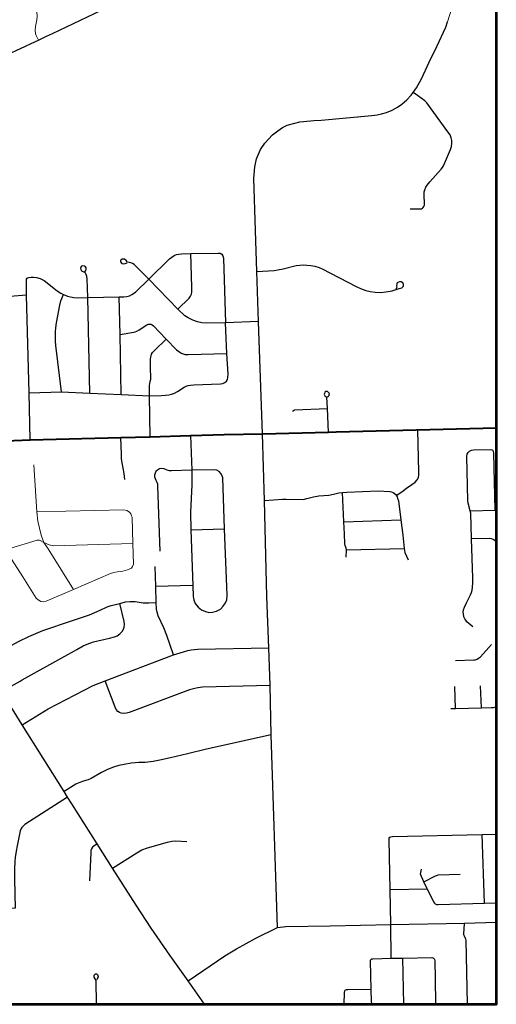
# Model space of a CAD drawing. Extents: x 13.99 to 21.38, y 7.75 to 14.55.
# Tile 58 of 77: x 20.18 to 21.38, y 7.75 to 10.22. Entities that reach past the tile are written whole.
import ezdxf

# ---------------------------------------------------------------- set-up
doc = ezdxf.new("R2010")
doc.units = 0
doc.header["$MEASUREMENT"] = 0
for name, color, linetype, lineweight in [('GM_X_City_Street', 1, 'Continuous', 0), ('GM_X_County_Road', 3, 'Continuous', 30), ('GM_X_Interstate_Route', 1, 'Continuous', 53), ('GM_X_State_Route', 1, 'Continuous', 30), ('GM_X_Township_Road', 1, 'Continuous', 30), ('GM_X_US_Route', 1, 'Continuous', 40)]:
    doc.layers.add(name, color=color, linetype=linetype, lineweight=lineweight)

msp = doc.modelspace()

# ---------------------------------------------------------------- linework, layer by layer
at = {"layer": 'GM_X_City_Street', "flags": 128}
for points in [[(21.2546, 10.217), (21.2813, 10.3017), (21.3123, 10.4035), (21.3247, 10.4463)], [(20.227, 10.1708), (20.2212, 10.1826), (20.2197, 10.1878), (20.2188, 10.1946), (20.2196, 10.2048), (20.2213, 10.2132), (20.2229, 10.2219), (20.2236, 10.2296), (20.2227, 10.2569)], [(20.315, 8.7922), (20.2516, 8.8945), (20.2408, 8.9107), (20.2336, 8.9292), (20.2255, 8.9635), (20.2234, 8.9872), (20.2158, 9.1049)], [(20.2234, 8.9872), (20.4414, 8.9923), (20.4489, 8.9908), (20.4533, 8.9883), (20.4564, 8.9857), (20.4588, 8.9826), (20.461, 8.9777), (20.4621, 8.9738), (20.4641, 8.9077)], [(20.0918, 8.9739), (20.1447, 8.8922), (20.1878, 8.824), (20.2217, 8.771), (20.2265, 8.7662), (20.2329, 8.7626), (20.2407, 8.7617), (20.2465, 8.7628), (20.315, 8.7922), (20.4082, 8.8329), (20.4165, 8.8351), (20.4258, 8.8369), (20.4389, 8.8383), (20.4511, 8.8415), (20.4605, 8.8459), (20.4635, 8.8501), (20.4657, 8.8558), (20.4641, 8.9077)], [(19.9329, 8.7721), (19.9782, 8.7936), (20.0317, 8.8255), (20.1447, 8.8922), (20.2237, 8.9166), (20.2295, 8.9163), (20.2408, 8.9107), (20.2538, 8.9046), (20.265, 8.9024), (20.4641, 8.9077)]]:
    msp.add_lwpolyline(points, dxfattribs=at)
at = {"layer": 'GM_X_County_Road', "color": 1, "flags": 128}
for points in [[(20.9185, 9.9688), (20.9371, 9.9703), (21.0643, 9.9817), (21.0781, 9.9833), (21.0886, 9.9858), (21.1014, 9.9893), (21.1157, 9.9953), (21.1288, 10.0029), (21.1399, 10.0105), (21.1519, 10.0207), (21.1633, 10.0329), (21.1685, 10.0396), (21.1764, 10.0512), (21.1888, 10.0735), (21.2082, 10.1152), (21.2276, 10.1546), (21.2502, 10.2031), (21.2546, 10.217)], [(20.7895, 9.183), (20.7799, 9.4645), (20.7757, 9.5903), (20.7724, 9.693), (20.7683, 9.8233), (20.7702, 9.8526), (20.7751, 9.8732), (20.7845, 9.8962), (20.7953, 9.9123), (20.8153, 9.9335), (20.828, 9.9434), (20.8404, 9.9515), (20.8521, 9.9571), (20.8706, 9.9624), (20.8832, 9.9654), (20.893, 9.9668), (20.9185, 9.9688)], [(20.8274, 7.9446), (20.8116, 8.4281), (20.8094, 8.552), (20.8061, 8.6465), (20.801, 8.7751), (20.7965, 8.9463), (20.7944, 9.0159), (20.7895, 9.183)], [(20.9593, 7.9488), (21.1121, 7.9518), (21.297, 7.955), (21.377, 7.9578)], [(20.6035, 7.8108), (20.6956, 7.8731), (20.7243, 7.8909), (20.773, 7.9175), (20.8274, 7.9446)], [(20.8274, 7.9446), (20.8484, 7.9467), (20.9593, 7.9488)]]:
    msp.add_lwpolyline(points, dxfattribs=at)
at = {"layer": 'GM_X_Interstate_Route', "flags": 128}
msp.add_lwpolyline([(19.5613, 7.7517), (21.377, 7.7517), (21.377, 11.7636)], dxfattribs=at)
at = {"layer": 'GM_X_State_Route', "flags": 128}
for points in [[(20.2623, 10.1876), (20.3851, 10.2458), (20.4258, 10.2645), (20.4411, 10.2723), (20.447, 10.2762), (20.4535, 10.2818), (20.4586, 10.2875), (20.4815, 10.3239), (20.5054, 10.3626), (20.6278, 10.5592), (20.6606, 10.6113), (20.6655, 10.6191), (20.7014, 10.6762), (20.739, 10.7374), (20.738, 10.797), (20.736, 10.857)], [(20.2089, 10.1624), (20.227, 10.1708), (20.2472, 10.1805), (20.2623, 10.1876)], [(20.1368, 10.1292), (20.1944, 10.1557), (20.2089, 10.1624)], [(20.311, 8.2545), (20.3003, 8.2712), (20.2916, 8.2854), (20.1866, 8.453), (20.1728, 8.4749), (20.1347, 8.5369), (20.0891, 8.6131), (20.037, 8.6985), (19.9975, 8.7648), (19.9958, 8.7673)], [(20.6443, 7.7517), (20.6035, 7.8108), (20.5568, 7.875), (20.5102, 7.9431), (20.4729, 8.0008), (20.4133, 8.0937), (20.3749, 8.1544), (20.311, 8.2545)]]:
    msp.add_lwpolyline(points, dxfattribs=at)
at = {"layer": 'GM_X_Township_Road'}
for p, q in [((20.1971, 9.531), (20.1217, 9.5251)), ((20.9941, 8.9625), (21.1372, 8.9676)), ((20.6098, 8.9425), (20.6947, 8.9446)), ((21.0009, 8.8923), (21.1457, 8.8956)), ((20.615, 8.8024), (20.5222, 8.7997)), ((21.2745, 8.4942), (21.2731, 8.5495)), ((21.3397, 8.4954), (21.3373, 8.551)), ((21.3473, 8.0055), (21.3413, 8.1777)), ((21.1128, 7.8673), (21.1121, 7.9518)), ((21.1443, 7.7517), (21.1424, 7.8672)), ((21.2232, 7.8162), (21.2245, 7.7517))]:
    msp.add_line(p, q, dxfattribs=at)
at = {"layer": 'GM_X_Township_Road', "flags": 128}
for points in [[(21.1609, 9.7477), (21.1888, 9.7477), (21.1919, 9.749), (21.1936, 9.7506), (21.1952, 9.7532), (21.1962, 9.7568), (21.1954, 9.7857), (21.1961, 9.7898), (21.1972, 9.7952), (21.1999, 9.8015), (21.2036, 9.8073), (21.2101, 9.8149), (21.2384, 9.847), (21.2417, 9.8513), (21.244, 9.8554), (21.2621, 9.8968), (21.2644, 9.9036), (21.2656, 9.9121), (21.2651, 9.9189), (21.2636, 9.9255), (21.2607, 9.9334), (21.2554, 9.941), (21.2026, 10.0136), (21.1978, 10.0185), (21.1791, 10.032), (21.1685, 10.0396)], [(20.2002, 9.5746), (20.2034, 9.5755), (20.2089, 9.5763), (20.2151, 9.5763), (20.2223, 9.5753), (20.2318, 9.5729), (20.2417, 9.5675), (20.2745, 9.5416), (20.2836, 9.5357), (20.2901, 9.5324), (20.2998, 9.5288), (20.3078, 9.5264), (20.3164, 9.5251), (20.3255, 9.5246), (20.3514, 9.5252), (20.4298, 9.5265), (20.4415, 9.5269), (20.4493, 9.5278), (20.4558, 9.5296), (20.4619, 9.5324), (20.4705, 9.5381), (20.5042, 9.5713), (20.5566, 9.6217), (20.5624, 9.6265), (20.5677, 9.6303), (20.5739, 9.6326), (20.5801, 9.6342), (20.5863, 9.6349), (20.6097, 9.6355), (20.6783, 9.6365), (20.6836, 9.6361), (20.6879, 9.6339)], [(20.5776, 9.4958), (20.6056, 9.5231), (20.6093, 9.5283), (20.6117, 9.5335), (20.6125, 9.5396), (20.6124, 9.551), (20.6097, 9.6355)], [(20.7799, 9.4645), (20.6967, 9.4619), (20.6485, 9.4605), (20.6371, 9.4617), (20.6266, 9.464), (20.6152, 9.4679), (20.6032, 9.4739), (20.5947, 9.4791), (20.5776, 9.4958), (20.5042, 9.5713), (20.4677, 9.6081), (20.4637, 9.6105), (20.4593, 9.6119), (20.4505, 9.6138), (20.4472, 9.6178), (20.4429, 9.6214), (20.4375, 9.6213), (20.4333, 9.6182), (20.4331, 9.6143), (20.4364, 9.6101), (20.4409, 9.6094), (20.4448, 9.6104), (20.4496, 9.6123)], [(20.6879, 9.6339), (20.6906, 9.6294), (20.6916, 9.624), (20.6967, 9.4619)], [(20.3561, 9.285), (20.3514, 9.5252), (20.3499, 9.5718), (20.3488, 9.5779), (20.3466, 9.5827), (20.3437, 9.5891), (20.3458, 9.5931), (20.3468, 9.5963), (20.3466, 9.5994), (20.3451, 9.602), (20.3424, 9.6039), (20.3387, 9.6044), (20.3354, 9.6034), (20.3335, 9.6015), (20.3327, 9.5987), (20.3335, 9.5949), (20.3349, 9.5922), (20.3384, 9.5899), (20.3426, 9.5888)], [(20.7757, 9.5903), (20.8188, 9.5929), (20.8283, 9.5942), (20.842, 9.5969), (20.8741, 9.605), (20.8834, 9.6061), (20.8928, 9.6068), (20.9011, 9.6063), (20.9114, 9.6053), (20.9213, 9.6033), (20.9323, 9.6001), (20.9393, 9.5967), (21.0247, 9.5527), (21.0361, 9.5474), (21.0489, 9.5429), (21.0603, 9.5404), (21.0724, 9.5382), (21.0867, 9.5376), (21.0999, 9.5392), (21.1151, 9.542), (21.1332, 9.5473), (21.1395, 9.5495), (21.1435, 9.5534), (21.1437, 9.5581), (21.142, 9.5619), (21.1384, 9.5644), (21.1337, 9.5647), (21.1297, 9.563), (21.1281, 9.5616), (21.1273, 9.5592), (21.1267, 9.5547), (21.1268, 9.5509), (21.125, 9.5461)], [(20.206, 9.1677), (20.2038, 9.286), (20.1971, 9.531), (20.1969, 9.5608), (20.1969, 9.5675), (20.1971, 9.5713), (20.1986, 9.5736), (20.2002, 9.5746)], [(20.2851, 9.2882), (20.271, 9.4048), (20.2698, 9.4155), (20.2697, 9.4259), (20.2697, 9.4391), (20.2707, 9.4487), (20.2729, 9.4614), (20.2811, 9.5055), (20.2832, 9.517), (20.2901, 9.5324)], [(20.4351, 9.2817), (20.432, 9.4324), (20.4298, 9.5265)], [(20.2038, 9.286), (20.2851, 9.2882), (20.3561, 9.285), (20.4351, 9.2817), (20.5061, 9.2785), (20.5361, 9.2791), (20.5466, 9.2798), (20.5549, 9.281), (20.5616, 9.2827), (20.5688, 9.2853), (20.5765, 9.2891), (20.5932, 9.3001), (20.5979, 9.3023), (20.6032, 9.3042), (20.6091, 9.3053), (20.6176, 9.3063), (20.6846, 9.3081), (20.6902, 9.3092), (20.6955, 9.3118), (20.6992, 9.3154), (20.7015, 9.3196), (20.7029, 9.3246), (20.7033, 9.3327), (20.7003, 9.3849), (20.6967, 9.4619)], [(20.432, 9.4324), (20.467, 9.4384), (20.4701, 9.4392), (20.474, 9.4404), (20.4799, 9.4437), (20.4996, 9.4565), (20.5031, 9.458), (20.5062, 9.4583), (20.5094, 9.4579), (20.5128, 9.4565), (20.516, 9.4539), (20.5477, 9.4204), (20.5739, 9.3938), (20.5773, 9.3913), (20.5811, 9.3886), (20.5856, 9.3858), (20.5907, 9.3838), (20.5959, 9.3823), (20.6028, 9.3819), (20.7003, 9.3849)], [(20.5079, 9.1753), (20.5061, 9.2785), (20.5058, 9.2998), (20.5062, 9.3044), (20.5069, 9.3092), (20.5081, 9.3146), (20.5093, 9.3202), (20.5092, 9.3292), (20.5088, 9.3427), (20.5087, 9.3713), (20.5091, 9.3753), (20.51, 9.3789), (20.5113, 9.3825), (20.5139, 9.3869), (20.5188, 9.3919), (20.5477, 9.4204)], [(20.9552, 9.1872), (20.9527, 9.2464), (20.9515, 9.2754), (20.955, 9.277), (20.9569, 9.2794), (20.9575, 9.2817), (20.9578, 9.2839), (20.9559, 9.287), (20.9527, 9.2891), (20.9489, 9.2889), (20.9466, 9.2873), (20.9451, 9.2844), (20.945, 9.2814), (20.9467, 9.2781), (20.9486, 9.2763), (20.95, 9.2757)], [(20.8648, 9.2396), (20.8699, 9.2432), (20.9527, 9.2464)], [(21.126, 9.028), (21.1281, 9.0296), (21.1323, 9.0326), (21.1355, 9.0348), (21.1396, 9.0376), (21.1518, 9.0464), (21.1646, 9.0559), (21.1728, 9.062), (21.1783, 9.0677), (21.1813, 9.0738), (21.1822, 9.0796), (21.1826, 9.0821), (21.1825, 9.0872), (21.1801, 9.1929)], [(20.4442, 9.0688), (20.4424, 9.0838), (20.4401, 9.0971), (20.437, 9.1105), (20.4362, 9.1152), (20.4359, 9.1214), (20.4357, 9.1324), (20.4344, 9.1738)], [(20.609, 9.1787), (20.612, 9.0915), (20.612, 9.055), (20.6086, 8.9866), (20.6098, 8.9425), (20.615, 8.8024)], [(21.3181, 8.6991), (21.3033, 8.7117), (21.3005, 8.7155), (21.2978, 8.7192), (21.2957, 8.7243), (21.2942, 8.7314), (21.294, 8.7359), (21.2948, 8.7412), (21.2971, 8.7483), (21.3023, 8.7594), (21.3119, 8.779), (21.3142, 8.7853), (21.316, 8.7911), (21.3174, 8.7986), (21.3179, 8.8088), (21.3176, 8.8219), (21.3149, 8.9192), (21.313, 8.9838), (21.3115, 8.9901), (21.3062, 9.0088), (21.3057, 9.0148), (21.303, 9.127), (21.304, 9.1316), (21.3065, 9.1359), (21.3094, 9.1392), (21.3144, 9.1419), (21.3195, 9.1429), (21.3623, 9.1436), (21.366, 9.1429), (21.3684, 9.1419)], [(21.374, 8.9919), (21.3708, 9.1342), (21.3699, 9.139), (21.3684, 9.1419)], [(20.5616, 9.0905), (20.5559, 9.0905), (20.5502, 9.0917), (20.5425, 9.0954), (20.5374, 9.0959), (20.5313, 9.0948), (20.5261, 9.0919), (20.5223, 9.0881), (20.5203, 9.084), (20.519, 9.0793), (20.519, 9.075), (20.5199, 9.071), (20.5216, 9.0671), (20.5246, 9.0616), (20.5258, 9.0572), (20.5261, 9.052), (20.5317, 8.8886)], [(20.681, 9.0881), (20.6752, 9.0917), (20.6685, 9.0931), (20.612, 9.0915), (20.5616, 9.0905)], [(20.615, 8.8024), (20.6158, 8.7746), (20.6173, 8.7666), (20.6207, 8.7575), (20.6282, 8.7483), (20.6363, 8.7415), (20.6463, 8.7373), (20.6549, 8.7351), (20.6645, 8.7352), (20.6742, 8.7378), (20.6841, 8.7431), (20.6913, 8.7504), (20.6971, 8.7586), (20.7001, 8.7666), (20.7011, 8.7785), (20.6947, 8.9446), (20.69, 9.0728), (20.6887, 9.0778), (20.6851, 9.0837), (20.681, 9.0881)], [(20.7944, 9.0159), (20.8404, 9.0189), (20.8493, 9.0189), (20.8919, 9.0184), (20.9008, 9.0204), (20.9112, 9.0234), (20.9181, 9.0253), (20.9315, 9.0278), (20.9562, 9.0288), (20.9683, 9.0313), (20.9817, 9.035), (20.9904, 9.0362), (21.0015, 9.0365), (21.0805, 9.0397), (21.1092, 9.0387), (21.1141, 9.0372), (21.1176, 9.0355), (21.1211, 9.0333), (21.1245, 9.0305), (21.126, 9.028), (21.1263, 9.0276), (21.1277, 9.0251), (21.129, 9.0219), (21.1315, 9.0149), (21.1372, 8.9676), (21.1418, 8.9288), (21.1457, 8.8956), (21.1469, 8.8851), (21.1557, 8.8665)], [(21.0003, 8.8732), (21.0009, 8.8923), (21.0003, 8.896), (20.999, 8.899), (20.9977, 8.9029), (20.9968, 8.9072), (20.9961, 8.932), (20.9941, 8.9625), (20.9904, 9.0362)], [(21.3115, 8.9901), (21.374, 8.9919), (21.377, 8.992)], [(21.377, 8.9109), (21.3734, 8.9151), (21.3688, 8.9182), (21.3647, 8.92), (21.359, 8.9208), (21.3149, 8.9192)], [(20.5666, 8.6282), (20.5496, 8.6773), (20.5422, 8.6967), (20.5281, 8.7264), (20.525, 8.7355), (20.5237, 8.7432), (20.5231, 8.7602), (20.5222, 8.7997), (20.5204, 8.8504)], [(20.0891, 8.6131), (20.1588, 8.652), (20.1791, 8.6629), (20.2028, 8.6748), (20.2379, 8.6895), (20.3124, 8.7148), (20.355, 8.729), (20.3825, 8.7406), (20.3997, 8.7489), (20.4097, 8.7523), (20.4313, 8.7573), (20.4455, 8.7614), (20.4566, 8.7626), (20.4701, 8.7624), (20.4904, 8.7593), (20.5045, 8.7587), (20.5231, 8.7602)], [(20.3237, 8.6422), (20.3396, 8.6514), (20.3492, 8.6556), (20.3653, 8.6609), (20.4058, 8.6702), (20.4182, 8.6733), (20.4252, 8.676), (20.4314, 8.6809), (20.4371, 8.687), (20.4404, 8.6928), (20.4422, 8.6978), (20.4429, 8.7043), (20.4426, 8.7119), (20.4313, 8.7573)], [(20.1866, 8.453), (20.2514, 8.4933), (20.3643, 8.552), (20.3948, 8.5632), (20.5666, 8.6282), (20.5912, 8.6363), (20.6027, 8.6398), (20.6103, 8.6415), (20.627, 8.6425), (20.8061, 8.6465)], [(21.2743, 8.6145), (21.3206, 8.6157), (21.3248, 8.6164), (21.3289, 8.6178), (21.3324, 8.6198), (21.3371, 8.6236), (21.3649, 8.6548)], [(20.1863, 8.5656), (20.2933, 8.6249), (20.3178, 8.6389), (20.3237, 8.6422)], [(20.1347, 8.5369), (20.1811, 8.5628), (20.1863, 8.5656)], [(20.8094, 8.552), (20.6388, 8.5471), (20.6276, 8.546), (20.6197, 8.5444), (20.6065, 8.5405), (20.4549, 8.4839), (20.4485, 8.482), (20.4405, 8.4814), (20.4349, 8.4819), (20.4307, 8.4836), (20.4265, 8.4863), (20.4224, 8.4914), (20.4198, 8.497), (20.3948, 8.5632)], [(21.2626, 8.4937), (21.2745, 8.4942), (21.3397, 8.4954), (21.3646, 8.496), (21.3698, 8.4967), (21.3759, 8.4985), (21.377, 8.4991)], [(20.8116, 8.4281), (20.6488, 8.3917), (20.6014, 8.3803), (20.5585, 8.3702), (20.5317, 8.3643), (20.5149, 8.3606), (20.4954, 8.3585), (20.4792, 8.3581), (20.4701, 8.3578), (20.4597, 8.3566), (20.4426, 8.3538), (20.4291, 8.3506), (20.4155, 8.3464), (20.4007, 8.3406), (20.3858, 8.3331), (20.3593, 8.3179), (20.352, 8.3152), (20.343, 8.3124), (20.3288, 8.3073), (20.3212, 8.3038), (20.2916, 8.2854)], [(20.3003, 8.2712), (20.1931, 8.2025), (20.1887, 8.1988), (20.1855, 8.1952), (20.183, 8.1914), (20.1812, 8.187), (20.1738, 8.1492), (20.1711, 8.1361), (20.1686, 8.1199), (20.1675, 8.1102), (20.167, 8.0907), (20.1668, 8.0657), (20.1684, 7.9926), (19.9875, 7.9882), (19.8762, 7.985), (19.8727, 7.9848), (19.8693, 7.9836), (19.8656, 7.9815)], [(21.1121, 7.9518), (21.1106, 8.0399), (21.1081, 8.1645), (21.1082, 8.1682), (21.1096, 8.1708), (21.1118, 8.172), (21.1159, 8.1725), (21.3413, 8.1777), (21.377, 8.1785)], [(20.3749, 8.1544), (20.3662, 8.1487), (20.3629, 8.1457), (20.36, 8.1417), (20.359, 8.1385), (20.3585, 8.1316), (20.3557, 8.0614)], [(20.4133, 8.0937), (20.4744, 8.1322), (20.487, 8.1389), (20.5009, 8.1443), (20.5512, 8.1586), (20.5619, 8.1609), (20.5724, 8.1617), (20.6, 8.1598)], [(21.2031, 8.0417), (21.1952, 8.0594), (21.1864, 8.0779), (21.1887, 8.0912)], [(21.1952, 8.0594), (21.2242, 8.0738), (21.2272, 8.0752), (21.2307, 8.0765), (21.2859, 8.0781)], [(21.1106, 8.0399), (21.2031, 8.0417), (21.2193, 8.009), (21.222, 8.0055), (21.2237, 8.0038), (21.2268, 8.0024), (21.2305, 8.0023), (21.3473, 8.0055), (21.377, 8.0061)], [(21.3043, 7.7517), (21.3009, 7.9118), (21.3003, 7.9149), (21.2969, 7.9223), (21.2957, 7.9261), (21.2954, 7.9302), (21.2959, 7.9391), (21.297, 7.955)], [(21.0613, 7.8631), (21.0605, 7.862), (21.0598, 7.8597), (21.0619, 7.79), (21.0625, 7.7588), (21.0631, 7.7536), (21.0637, 7.7517)], [(21.0613, 7.8631), (21.0627, 7.8643), (21.0646, 7.8655), (21.0668, 7.866), (21.1128, 7.8673), (21.1424, 7.8672), (21.2152, 7.8689), (21.2177, 7.8686), (21.2196, 7.8674), (21.2209, 7.866), (21.2215, 7.8641), (21.2223, 7.861), (21.2232, 7.8162)], [(20.3728, 7.7517), (20.3719, 7.8118), (20.3674, 7.8202), (20.367, 7.8249), (20.3702, 7.8283), (20.3731, 7.8282), (20.3758, 7.8265), (20.3768, 7.8207), (20.3734, 7.8133)], [(20.9947, 7.7517), (20.9957, 7.7815), (20.9966, 7.7853), (20.9976, 7.787), (21.0009, 7.7887), (21.0044, 7.789), (21.0619, 7.79)]]:
    msp.add_lwpolyline(points, dxfattribs=at)
at = {"layer": 'GM_X_US_Route'}
for p, q in [((20.975, 9.1877), (21.377, 9.1982)), ((20.9552, 9.1872), (20.975, 9.1877))]:
    msp.add_line(p, q, dxfattribs=at)
at = {"layer": 'GM_X_US_Route', "flags": 128}
for points in [[(20.1449, 9.1658), (20.206, 9.1677), (20.4344, 9.1738), (20.5079, 9.1753), (20.609, 9.1787)], [(20.609, 9.1787), (20.6938, 9.1811), (20.7895, 9.183), (20.9552, 9.1872)]]:
    msp.add_lwpolyline(points, dxfattribs=at)

doc.saveas('drawing.dxf')
